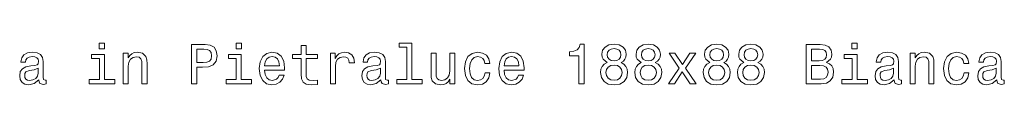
# Model space of a CAD drawing. Extents: x -346 to 3667, y -207 to 3098.
# Tile 10 of 13: x 1742 to 2091, y 3083 to 3098. Entities that reach past the tile are written whole.
import ezdxf

# ---------------------------------------------------------------- set-up
doc = ezdxf.new("R2010")
doc.units = 0

msp = doc.modelspace()

# ---------------------------------------------------------------- linework, layer by layer
at = {"color": 7, "lineweight": 13}
for points in [[(1771.92, 3097.77), (1770.04, 3097.77), (1770.04, 3095.75), (1771.92, 3095.75)], [(1802.78, 3083.28), (1804.64, 3083.28), (1804.64, 3089.19), (1806.7, 3089.19), (1808.77, 3089.29), (1810.43, 3090), (1811.5, 3091.37), (1811.86, 3093.25), (1811.58, 3094.98), (1810.77, 3096.25), (1809.44, 3097.02), (1807.62, 3097.28), (1802.78, 3097.28)], [(1820.49, 3097.77), (1818.62, 3097.77), (1818.62, 3095.75), (1820.49, 3095.75)], [(1841.68, 3092.24), (1841.68, 3086.81), (1841.8, 3085.06), (1842.36, 3083.85), (1843.49, 3083.14), (1845.41, 3082.9), (1847.51, 3083), (1847.51, 3084.53), (1845.97, 3084.41), (1844.58, 3084.57), (1843.83, 3085.08), (1843.51, 3085.93), (1843.45, 3087.12), (1843.45, 3092.24), (1847.51, 3092.24), (1847.51, 3093.75), (1843.45, 3093.75), (1843.45, 3096.92), (1841.68, 3096.92), (1841.68, 3093.75), (1838.61, 3093.75), (1838.61, 3092.24)], [(1879.26, 3096.27), (1879.26, 3084.78), (1875.61, 3084.78), (1875.61, 3083.28), (1884.66, 3083.28), (1884.66, 3084.78), (1881.03, 3084.78), (1881.03, 3097.77), (1876.47, 3097.77), (1876.47, 3096.27)], [(1940.26, 3083.28), (1942.1, 3083.28), (1942.1, 3097.38), (1940.72, 3097.38), (1940.36, 3096.15), (1939.64, 3095.33), (1938.53, 3094.84), (1936.99, 3094.68), (1936.99, 3093.25), (1940.26, 3093.25)], [(1950.27, 3090.83), (1949.24, 3090.26), (1948.53, 3089.48), (1948.09, 3088.49), (1947.95, 3087.3), (1948.27, 3085.5), (1949.2, 3084.11), (1950.71, 3083.22), (1952.77, 3082.88), (1954.81, 3083.22), (1956.32, 3084.11), (1957.25, 3085.5), (1957.59, 3087.3), (1957.43, 3088.49), (1957, 3089.48), (1956.28, 3090.26), (1955.27, 3090.83), (1956.08, 3091.31), (1956.64, 3091.98), (1956.98, 3092.78), (1957.11, 3093.77), (1956.78, 3095.2), (1955.94, 3096.35), (1954.56, 3097.1), (1952.77, 3097.38), (1950.95, 3097.1), (1949.58, 3096.35), (1948.71, 3095.2), (1948.41, 3093.77), (1948.51, 3092.78), (1948.85, 3091.98)], [(1962.41, 3090.83), (1961.38, 3090.26), (1960.68, 3089.48), (1960.23, 3088.49), (1960.09, 3087.3), (1960.41, 3085.5), (1961.34, 3084.11), (1962.85, 3083.22), (1964.91, 3082.88), (1966.95, 3083.22), (1968.46, 3084.11), (1969.39, 3085.5), (1969.73, 3087.3), (1969.57, 3088.49), (1969.15, 3089.48), (1968.42, 3090.26), (1967.41, 3090.83), (1968.22, 3091.31), (1968.79, 3091.98), (1969.13, 3092.78), (1969.25, 3093.77), (1968.93, 3095.2), (1968.08, 3096.35), (1966.71, 3097.1), (1964.91, 3097.38), (1963.1, 3097.1), (1961.72, 3096.35), (1960.86, 3095.2), (1960.55, 3093.77), (1960.66, 3092.78), (1961, 3091.98)], [(1986.7, 3090.83), (1985.67, 3090.26), (1984.96, 3089.48), (1984.52, 3088.49), (1984.38, 3087.3), (1984.7, 3085.5), (1985.63, 3084.11), (1987.14, 3083.22), (1989.2, 3082.88), (1991.24, 3083.22), (1992.75, 3084.11), (1993.68, 3085.5), (1994.02, 3087.3), (1993.86, 3088.49), (1993.44, 3089.48), (1992.71, 3090.26), (1991.7, 3090.83), (1992.51, 3091.31), (1993.07, 3091.98), (1993.42, 3092.78), (1993.54, 3093.77), (1993.21, 3095.2), (1992.37, 3096.35), (1991, 3097.1), (1989.2, 3097.38), (1987.39, 3097.1), (1986.01, 3096.35), (1985.15, 3095.2), (1984.84, 3093.77), (1984.94, 3092.78), (1985.29, 3091.98)], [(1998.84, 3090.83), (1997.81, 3090.26), (1997.11, 3089.48), (1996.66, 3088.49), (1996.52, 3087.3), (1996.85, 3085.5), (1997.77, 3084.11), (1999.29, 3083.22), (2001.34, 3082.88), (2003.38, 3083.22), (2004.9, 3084.11), (2005.82, 3085.5), (2006.17, 3087.3), (2006, 3088.49), (2005.58, 3089.48), (2004.85, 3090.26), (2003.85, 3090.83), (2004.65, 3091.31), (2005.22, 3091.98), (2005.56, 3092.78), (2005.68, 3093.77), (2005.36, 3095.2), (2004.51, 3096.35), (2003.14, 3097.1), (2001.34, 3097.38), (1999.53, 3097.1), (1998.16, 3096.35), (1997.29, 3095.2), (1996.99, 3093.77), (1997.09, 3092.78), (1997.43, 3091.98)], [(2028.15, 3090.85), (2029.57, 3092.02), (2029.93, 3092.8), (2030.05, 3093.77), (2029.79, 3095.29), (2029, 3096.38), (2027.73, 3097.04), (2025.96, 3097.28), (2020.97, 3097.28), (2020.97, 3083.28), (2026.24, 3083.28), (2028.11, 3083.57), (2029.51, 3084.39), (2030.37, 3085.7), (2030.68, 3087.48), (2030.49, 3088.67), (2030.01, 3089.66), (2029.22, 3090.38)], [(2039.09, 3097.77), (2037.21, 3097.77), (2037.21, 3095.75), (2039.09, 3095.75)], [(1748.58, 3084.69), (1748.58, 3084.63), (1748.68, 3083.95), (1748.98, 3083.46), (1750.25, 3083.08), (1751.24, 3083.24), (1751.24, 3084.61), (1750.82, 3084.55), (1750.25, 3084.82), (1750.15, 3085.62), (1750.15, 3091.23), (1749.91, 3092.66), (1749.2, 3093.67), (1747.97, 3094.28), (1746.24, 3094.5), (1744.54, 3094.26), (1743.29, 3093.57), (1742.51, 3092.5), (1742.24, 3091.09), (1742.24, 3090.97), (1743.84, 3090.97), (1743.98, 3091.82), (1744.42, 3092.42), (1745.15, 3092.78), (1746.18, 3092.93), (1747.17, 3092.82), (1747.87, 3092.52), (1748.3, 3092), (1748.44, 3091.27), (1748.36, 3090.42), (1748.03, 3090), (1747.23, 3089.8), (1745.71, 3089.64), (1743.98, 3089.27), (1742.75, 3088.63), (1742.02, 3087.62), (1741.8, 3086.13), (1742, 3084.8), (1742.63, 3083.81), (1743.64, 3083.18), (1745.03, 3082.96), (1746.9, 3083.38)], [(1771.86, 3084.78), (1771.86, 3093.75), (1767.3, 3093.75), (1767.3, 3092.24), (1770.08, 3092.24), (1770.08, 3084.78), (1766.45, 3084.78), (1766.45, 3083.28), (1775.53, 3083.28), (1775.53, 3084.78)], [(1778.57, 3083.28), (1780.35, 3083.28), (1780.35, 3089.54), (1780.53, 3090.97), (1781.12, 3092.02), (1782.02, 3092.66), (1783.23, 3092.91), (1784.2, 3092.7), (1784.81, 3092.16), (1785.11, 3091.25), (1785.21, 3090.04), (1785.21, 3083.28), (1786.99, 3083.28), (1786.99, 3090.4), (1786.91, 3091.84), (1786.54, 3093.03), (1785.35, 3094.12), (1783.5, 3094.5), (1782.47, 3094.36), (1781.6, 3093.97), (1780.85, 3093.33), (1780.27, 3092.46), (1780.27, 3094.12), (1778.57, 3094.12)], [(1807.12, 3095.57), (1808.33, 3095.45), (1809.22, 3095.06), (1809.74, 3094.36), (1809.92, 3093.25), (1809.72, 3092.08), (1809.18, 3091.37), (1808.25, 3091.01), (1806.98, 3090.91), (1804.64, 3090.91), (1804.64, 3095.57)], [(1820.43, 3084.78), (1820.43, 3093.75), (1815.87, 3093.75), (1815.87, 3092.24), (1818.66, 3092.24), (1818.66, 3084.78), (1815.03, 3084.78), (1815.03, 3083.28), (1824.11, 3083.28), (1824.11, 3084.78)], [(1828.7, 3088.18), (1835.81, 3088.18), (1835.83, 3089.01), (1835.5, 3091.33), (1834.62, 3093.07), (1833.2, 3094.12), (1831.33, 3094.5), (1829.49, 3094.1), (1828.08, 3092.97), (1827.17, 3091.13), (1826.85, 3088.71), (1827.15, 3086.23), (1828.06, 3084.41), (1829.45, 3083.28), (1831.27, 3082.9), (1832.84, 3083.16), (1834.13, 3083.85), (1835.08, 3084.94), (1835.62, 3086.39), (1833.87, 3086.39), (1833.51, 3085.58), (1832.98, 3084.98), (1831.49, 3084.49), (1830.34, 3084.72), (1829.47, 3085.42), (1828.91, 3086.57), (1828.7, 3088.12)], [(1828.7, 3089.68), (1828.93, 3091.07), (1829.47, 3092.1), (1830.3, 3092.72), (1831.39, 3092.95), (1832.46, 3092.72), (1833.28, 3092.1), (1833.79, 3091.07), (1833.97, 3089.68)], [(1852.11, 3083.28), (1853.88, 3083.28), (1853.88, 3089.48), (1854.06, 3090.97), (1854.61, 3092.04), (1855.49, 3092.68), (1856.68, 3092.91), (1857.57, 3092.76), (1858.24, 3092.36), (1858.64, 3091.67), (1858.78, 3090.75), (1860.58, 3090.75), (1860.34, 3092.38), (1859.67, 3093.55), (1858.56, 3094.26), (1857.05, 3094.5), (1856.02, 3094.34), (1855.13, 3093.93), (1854.34, 3093.25), (1853.72, 3092.32), (1853.72, 3094.12), (1852.11, 3094.12)], [(1870.02, 3084.69), (1870.02, 3084.63), (1870.12, 3083.95), (1870.42, 3083.46), (1871.69, 3083.08), (1872.68, 3083.24), (1872.68, 3084.61), (1872.26, 3084.55), (1871.69, 3084.82), (1871.59, 3085.62), (1871.59, 3091.23), (1871.35, 3092.66), (1870.64, 3093.67), (1869.41, 3094.28), (1867.68, 3094.5), (1865.98, 3094.26), (1864.73, 3093.57), (1863.95, 3092.5), (1863.68, 3091.09), (1863.68, 3090.97), (1865.28, 3090.97), (1865.42, 3091.82), (1865.86, 3092.42), (1866.59, 3092.78), (1867.62, 3092.93), (1868.61, 3092.82), (1869.31, 3092.52), (1869.74, 3092), (1869.88, 3091.27), (1869.8, 3090.42), (1869.47, 3090), (1868.67, 3089.8), (1867.15, 3089.64), (1865.42, 3089.27), (1864.19, 3088.63), (1863.46, 3087.62), (1863.24, 3086.13), (1863.44, 3084.8), (1864.07, 3083.81), (1865.08, 3083.18), (1866.47, 3082.96), (1868.34, 3083.38)], [(1896.22, 3094.12), (1894.45, 3094.12), (1894.45, 3087.86), (1894.25, 3086.41), (1893.66, 3085.36), (1892.75, 3084.72), (1891.56, 3084.51), (1890.62, 3084.67), (1890.01, 3085.16), (1889.67, 3085.99), (1889.59, 3087.16), (1889.59, 3094.12), (1887.81, 3094.12), (1887.81, 3086.99), (1887.87, 3085.56), (1888.26, 3084.37), (1889.43, 3083.28), (1891.3, 3082.9), (1892.31, 3083.04), (1893.18, 3083.4), (1893.92, 3084.03), (1894.53, 3084.94), (1894.53, 3083.28), (1896.22, 3083.28)], [(1906.92, 3090.52), (1908.67, 3090.52), (1908.31, 3092.14), (1907.44, 3093.41), (1906.09, 3094.2), (1904.33, 3094.5), (1902.4, 3094.1), (1900.92, 3092.97), (1900, 3091.13), (1899.67, 3088.67), (1899.98, 3086.23), (1900.88, 3084.41), (1902.32, 3083.28), (1904.27, 3082.9), (1906.01, 3083.2), (1907.36, 3084.05), (1908.29, 3085.38), (1908.69, 3087.16), (1907, 3087.16), (1906.69, 3086.03), (1906.13, 3085.18), (1905.32, 3084.65), (1904.33, 3084.49), (1903.1, 3084.76), (1902.21, 3085.56), (1901.67, 3086.87), (1901.49, 3088.73), (1901.67, 3090.54), (1902.23, 3091.86), (1903.14, 3092.66), (1904.33, 3092.95), (1905.38, 3092.76), (1906.17, 3092.3), (1906.69, 3091.53)], [(1913.71, 3088.18), (1920.81, 3088.18), (1920.83, 3089.01), (1920.51, 3091.33), (1919.62, 3093.07), (1918.21, 3094.12), (1916.34, 3094.5), (1914.5, 3094.1), (1913.09, 3092.97), (1912.18, 3091.13), (1911.86, 3088.71), (1912.16, 3086.23), (1913.07, 3084.41), (1914.46, 3083.28), (1916.28, 3082.9), (1917.85, 3083.16), (1919.14, 3083.85), (1920.09, 3084.94), (1920.63, 3086.39), (1918.88, 3086.39), (1918.51, 3085.58), (1917.99, 3084.98), (1916.5, 3084.49), (1915.35, 3084.72), (1914.48, 3085.42), (1913.92, 3086.57), (1913.71, 3088.12)], [(1913.71, 3089.68), (1913.94, 3091.07), (1914.48, 3092.1), (1915.31, 3092.72), (1916.4, 3092.95), (1917.47, 3092.72), (1918.29, 3092.1), (1918.8, 3091.07), (1918.98, 3089.68)], [(1950.33, 3093.61), (1950.49, 3094.5), (1950.97, 3095.18), (1951.74, 3095.61), (1952.77, 3095.77), (1953.78, 3095.61), (1954.54, 3095.18), (1955.03, 3094.5), (1955.21, 3093.61), (1955.03, 3092.7), (1954.54, 3092), (1953.78, 3091.53), (1952.77, 3091.39), (1951.74, 3091.55), (1950.97, 3092), (1950.49, 3092.7)], [(1962.47, 3093.61), (1962.63, 3094.5), (1963.12, 3095.18), (1963.88, 3095.61), (1964.91, 3095.77), (1965.92, 3095.61), (1966.69, 3095.18), (1967.17, 3094.5), (1967.35, 3093.61), (1967.17, 3092.7), (1966.69, 3092), (1965.92, 3091.53), (1964.91, 3091.39), (1963.88, 3091.55), (1963.12, 3092), (1962.63, 3092.7)], [(1974.17, 3083.28), (1976.96, 3087.5), (1979.82, 3083.28), (1981.96, 3083.28), (1978.09, 3088.87), (1981.74, 3094.12), (1979.68, 3094.12), (1977.04, 3090.18), (1974.39, 3094.12), (1972.3, 3094.12), (1975.89, 3088.85), (1972.09, 3083.28)], [(1986.76, 3093.61), (1986.92, 3094.5), (1987.41, 3095.18), (1988.17, 3095.61), (1989.2, 3095.77), (1990.21, 3095.61), (1990.98, 3095.18), (1991.46, 3094.5), (1991.64, 3093.61), (1991.46, 3092.7), (1990.98, 3092), (1990.21, 3091.53), (1989.2, 3091.39), (1988.17, 3091.55), (1987.41, 3092), (1986.92, 3092.7)], [(1998.9, 3093.61), (1999.07, 3094.5), (1999.55, 3095.18), (2000.32, 3095.61), (2001.34, 3095.77), (2002.35, 3095.61), (2003.12, 3095.18), (2003.6, 3094.5), (2003.79, 3093.61), (2003.6, 3092.7), (2003.12, 3092), (2002.35, 3091.53), (2001.34, 3091.39), (2000.32, 3091.55), (1999.55, 3092), (1999.07, 3092.7)], [(2025.57, 3091.47), (2022.83, 3091.47), (2022.83, 3095.61), (2025.73, 3095.61), (2026.82, 3095.49), (2027.59, 3095.12), (2028.05, 3094.5), (2028.21, 3093.57), (2028.03, 3092.64), (2027.55, 3092), (2026.72, 3091.59)], [(2039.03, 3084.78), (2039.03, 3093.75), (2034.47, 3093.75), (2034.47, 3092.24), (2037.25, 3092.24), (2037.25, 3084.78), (2033.62, 3084.78), (2033.62, 3083.28), (2042.7, 3083.28), (2042.7, 3084.78)], [(2052.18, 3084.69), (2052.18, 3084.63), (2052.28, 3083.95), (2052.58, 3083.46), (2053.85, 3083.08), (2054.84, 3083.24), (2054.84, 3084.61), (2054.42, 3084.55), (2053.85, 3084.82), (2053.75, 3085.62), (2053.75, 3091.23), (2053.51, 3092.66), (2052.81, 3093.67), (2051.58, 3094.28), (2049.84, 3094.5), (2048.15, 3094.26), (2046.9, 3093.57), (2046.11, 3092.5), (2045.85, 3091.09), (2045.85, 3090.97), (2047.44, 3090.97), (2047.58, 3091.82), (2048.02, 3092.42), (2048.75, 3092.78), (2049.78, 3092.93), (2050.77, 3092.82), (2051.47, 3092.52), (2051.9, 3092), (2052.04, 3091.27), (2051.96, 3090.42), (2051.64, 3090), (2050.83, 3089.8), (2049.32, 3089.64), (2047.58, 3089.27), (2046.35, 3088.63), (2045.62, 3087.62), (2045.4, 3086.13), (2045.6, 3084.8), (2046.23, 3083.81), (2047.24, 3083.18), (2048.63, 3082.96), (2050.51, 3083.38)], [(2057.89, 3083.28), (2059.66, 3083.28), (2059.66, 3089.54), (2059.85, 3090.97), (2060.43, 3092.02), (2061.34, 3092.66), (2062.55, 3092.91), (2063.52, 3092.7), (2064.12, 3092.16), (2064.43, 3091.25), (2064.53, 3090.04), (2064.53, 3083.28), (2066.3, 3083.28), (2066.3, 3090.4), (2066.22, 3091.84), (2065.86, 3093.03), (2064.67, 3094.12), (2062.81, 3094.5), (2061.78, 3094.36), (2060.92, 3093.97), (2060.17, 3093.33), (2059.58, 3092.46), (2059.58, 3094.12), (2057.89, 3094.12)], [(2076.93, 3090.52), (2078.69, 3090.52), (2078.32, 3092.14), (2077.46, 3093.41), (2076.11, 3094.2), (2074.35, 3094.5), (2072.41, 3094.1), (2070.94, 3092.97), (2070.01, 3091.13), (2069.69, 3088.67), (2069.99, 3086.23), (2070.9, 3084.41), (2072.33, 3083.28), (2074.29, 3082.9), (2076.02, 3083.2), (2077.38, 3084.05), (2078.3, 3085.38), (2078.71, 3087.16), (2077.01, 3087.16), (2076.71, 3086.03), (2076.15, 3085.18), (2075.34, 3084.65), (2074.35, 3084.49), (2073.12, 3084.76), (2072.23, 3085.56), (2071.69, 3086.87), (2071.51, 3088.73), (2071.69, 3090.54), (2072.25, 3091.86), (2073.16, 3092.66), (2074.35, 3092.95), (2075.4, 3092.76), (2076.19, 3092.3), (2076.71, 3091.53)], [(2088.61, 3084.69), (2088.61, 3084.63), (2088.71, 3083.95), (2089.02, 3083.46), (2090.29, 3083.08), (2091.28, 3083.24), (2091.28, 3084.61), (2090.85, 3084.55), (2090.29, 3084.82), (2090.19, 3085.62), (2090.19, 3091.23), (2089.94, 3092.66), (2089.24, 3093.67), (2088.01, 3094.28), (2086.27, 3094.5), (2084.58, 3094.26), (2083.33, 3093.57), (2082.54, 3092.5), (2082.28, 3091.09), (2082.28, 3090.97), (2083.87, 3090.97), (2084.01, 3091.82), (2084.46, 3092.42), (2085.18, 3092.78), (2086.21, 3092.93), (2087.2, 3092.82), (2087.91, 3092.52), (2088.33, 3092), (2088.47, 3091.27), (2088.39, 3090.42), (2088.07, 3090), (2087.26, 3089.8), (2085.75, 3089.64), (2084.01, 3089.27), (2082.78, 3088.63), (2082.06, 3087.62), (2081.83, 3086.13), (2082.04, 3084.8), (2082.66, 3083.81), (2083.67, 3083.18), (2085.06, 3082.96), (2086.94, 3083.38)], [(1949.88, 3087.34), (1950.07, 3088.41), (1950.65, 3089.21), (1951.56, 3089.74), (1952.77, 3089.92), (1953.96, 3089.74), (1954.87, 3089.21), (1955.45, 3088.41), (1955.65, 3087.34), (1955.45, 3086.19), (1954.87, 3085.32), (1953.96, 3084.76), (1952.77, 3084.57), (1951.56, 3084.76), (1950.65, 3085.32), (1950.07, 3086.19)], [(1962.03, 3087.34), (1962.21, 3088.41), (1962.79, 3089.21), (1963.7, 3089.74), (1964.91, 3089.92), (1966.1, 3089.74), (1967.01, 3089.21), (1967.6, 3088.41), (1967.8, 3087.34), (1967.6, 3086.19), (1967.01, 3085.32), (1966.1, 3084.76), (1964.91, 3084.57), (1963.7, 3084.76), (1962.79, 3085.32), (1962.21, 3086.19)], [(1986.32, 3087.34), (1986.5, 3088.41), (1987.08, 3089.21), (1987.99, 3089.74), (1989.2, 3089.92), (1990.39, 3089.74), (1991.3, 3089.21), (1991.88, 3088.41), (1992.09, 3087.34), (1991.88, 3086.19), (1991.3, 3085.32), (1990.39, 3084.76), (1989.2, 3084.57), (1987.99, 3084.76), (1987.08, 3085.32), (1986.5, 3086.19)], [(1998.46, 3087.34), (1998.64, 3088.41), (1999.23, 3089.21), (2000.13, 3089.74), (2001.34, 3089.92), (2002.53, 3089.74), (2003.44, 3089.21), (2004.03, 3088.41), (2004.23, 3087.34), (2004.03, 3086.19), (2003.44, 3085.32), (2002.53, 3084.76), (2001.34, 3084.57), (2000.13, 3084.76), (1999.23, 3085.32), (1998.64, 3086.19)], [(2026.02, 3084.96), (2022.83, 3084.96), (2022.83, 3089.78), (2025.83, 3089.78), (2027.11, 3089.64), (2028.01, 3089.21), (2028.56, 3088.49), (2028.74, 3087.44), (2028.56, 3086.33), (2028.05, 3085.56), (2027.21, 3085.1)], [(1748.38, 3087.08), (1748.13, 3086.03), (1747.49, 3085.22), (1746.52, 3084.69), (1745.33, 3084.51), (1744.56, 3084.61), (1744.02, 3084.94), (1743.68, 3085.5), (1743.57, 3086.29), (1743.66, 3086.99), (1743.98, 3087.5), (1745.27, 3088.06), (1746.9, 3088.31), (1748.38, 3088.79)], [(1869.82, 3087.08), (1869.58, 3086.03), (1868.93, 3085.22), (1867.96, 3084.69), (1866.77, 3084.51), (1866, 3084.61), (1865.46, 3084.94), (1865.12, 3085.5), (1865.02, 3086.29), (1865.1, 3086.99), (1865.42, 3087.5), (1866.71, 3088.06), (1868.34, 3088.31), (1869.82, 3088.79)], [(2051.98, 3087.08), (2051.74, 3086.03), (2051.09, 3085.22), (2050.12, 3084.69), (2048.93, 3084.51), (2048.17, 3084.61), (2047.62, 3084.94), (2047.28, 3085.5), (2047.18, 3086.29), (2047.26, 3086.99), (2047.58, 3087.5), (2048.87, 3088.06), (2050.51, 3088.31), (2051.98, 3088.79)], [(2088.41, 3087.08), (2088.17, 3086.03), (2087.52, 3085.22), (2086.56, 3084.69), (2085.36, 3084.51), (2084.6, 3084.61), (2084.05, 3084.94), (2083.71, 3085.5), (2083.61, 3086.29), (2083.69, 3086.99), (2084.01, 3087.5), (2085.3, 3088.06), (2086.94, 3088.31), (2088.41, 3088.79)]]:
    msp.add_lwpolyline(points, close=True, dxfattribs=at)

doc.saveas('drawing.dxf')
